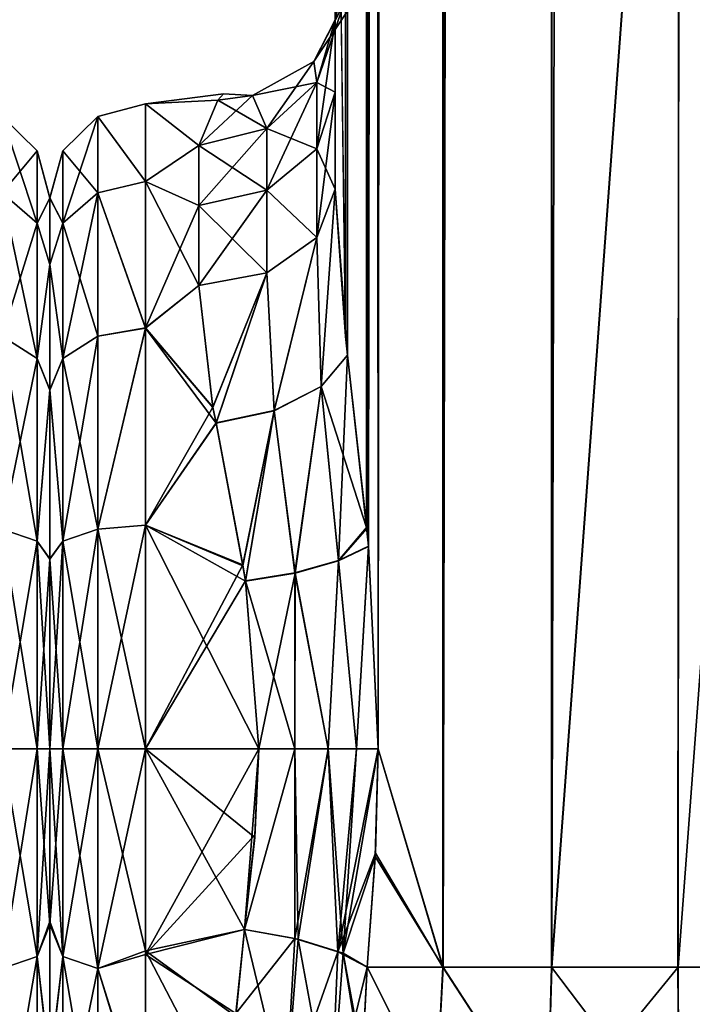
# Model space of a CAD drawing. Extents: x -23 to 470, y -2000 to 0.
# Tile 20 of 172: x 45 to 70, y -1981 to -1945. Entities that reach past the tile are written whole.
import ezdxf

# ---------------------------------------------------------------- set-up
doc = ezdxf.new("R2010")
doc.units = 0
doc.header["$LTSCALE"] = 64.024212
for name, color, linetype in [('17', 7, 'CONTINUOUS'), ('18', 7, 'CONTINUOUS'), ('24', 7, 'CONTINUOUS'), ('28', 7, 'CONTINUOUS'), ('29', 7, 'CONTINUOUS'), ('30', 7, 'CONTINUOUS'), ('31', 7, 'CONTINUOUS'), ('32', 7, 'CONTINUOUS'), ('34', 7, 'CONTINUOUS'), ('37', 7, 'CONTINUOUS'), ('38', 7, 'CONTINUOUS'), ('67', 7, 'CONTINUOUS'), ('69', 7, 'CONTINUOUS'), ('70', 7, 'CONTINUOUS'), ('709', 7, 'CONTINUOUS'), ('71', 7, 'CONTINUOUS'), ('719', 7, 'CONTINUOUS'), ('72', 7, 'CONTINUOUS'), ('720', 7, 'CONTINUOUS'), ('73', 7, 'CONTINUOUS'), ('74', 7, 'CONTINUOUS'), ('75', 7, 'CONTINUOUS'), ('76', 7, 'CONTINUOUS')]:
    doc.layers.add(name, color=color, linetype=linetype)

msp = doc.modelspace()

# ---------------------------------------------------------------- linework, layer by layer
at = {"layer": '17', "linetype": 'CONTINUOUS'}
for points in [[(56.55, -83.45, 53.5), (56.45, -1928.15, 53.5), (56.824, -1956.883, 56.535), (56.55, -83.45, 53.5)], [(56.824, -1956.883, 56.535), (56.901, -1957.57, 56.828), (56.55, -83.45, 53.5), (56.824, -1956.883, 56.535)], [(56.55, -83.45, 53.5), (56.901, -1957.57, 56.828), (57.487, -83.45, 58.248), (56.55, -83.45, 53.5)], [(56.901, -1957.57, 56.828), (57.603, -1963.882, 58.743), (57.487, -83.45, 58.248), (56.901, -1957.57, 56.828)], [(57.668, -1964.571, 58.882), (58.024, -1972, 59.571), (57.487, -83.45, 58.248), (57.668, -1964.571, 58.882)], [(57.487, -83.45, 58.248), (58.024, -1972, 59.571), (60.162, -83.45, 62.29), (57.487, -83.45, 58.248)], [(57.603, -1963.882, 58.743), (57.668, -1964.571, 58.882), (57.487, -83.45, 58.248), (57.603, -1963.882, 58.743)], [(58.024, -1972, 59.571), (60.393, -1980, 62.612), (60.162, -83.45, 62.29), (58.024, -1972, 59.571)], [(60.162, -83.45, 62.29), (60.393, -1980, 62.612), (64.175, -83.45, 65.01), (60.162, -83.45, 62.29)], [(60.393, -1980, 62.612), (64.377, -1980, 65.133), (64.175, -83.45, 65.01), (60.393, -1980, 62.612)], [(64.377, -1980, 65.133), (69.05, -1916.55, 66), (64.175, -83.45, 65.01), (64.377, -1980, 65.133)], [(69.006, -1980, 66), (69.05, -1916.55, 66), (64.377, -1980, 65.133), (69.006, -1980, 66)], [(73.62, -1980, 65.095), (69.05, -1916.55, 66), (69.006, -1980, 66), (73.62, -1980, 65.095)], [(73.742, -1916.55, 65.045), (69.05, -1916.55, 66), (73.62, -1980, 65.095), (73.742, -1916.55, 65.045)], [(56.45, -1951.49, 53.502), (56.824, -1956.883, 56.535), (56.45, -1928.15, 53.5), (56.45, -1951.49, 53.502)], [(57.925, -1975.817, 59.39), (60.393, -1980, 62.612), (58.024, -1972, 59.571), (57.925, -1975.817, 59.39)], [(57.622, -1980, 58.785), (60.393, -1980, 62.612), (57.925, -1975.817, 59.39), (57.622, -1980, 58.785)]]:
    msp.add_3dface(points, dxfattribs=at)
at = {"layer": '18', "linetype": 'CONTINUOUS'}
for points in [[(56.45, -1951.488, 12.5), (56.45, -1928.15, 12.5), (57.487, -83.45, 7.752), (56.45, -1951.488, 12.5)], [(56.825, -1956.89, 9.462), (56.45, -1951.488, 12.5), (57.487, -83.45, 7.752), (56.825, -1956.89, 9.462)], [(56.901, -1957.571, 9.171), (56.825, -1956.89, 9.462), (57.487, -83.45, 7.752), (56.901, -1957.571, 9.171)], [(57.607, -1963.93, 7.249), (56.901, -1957.571, 9.171), (57.487, -83.45, 7.752), (57.607, -1963.93, 7.249)], [(60.161, -83.45, 3.712), (57.607, -1963.93, 7.249), (57.487, -83.45, 7.752), (60.161, -83.45, 3.712)], [(57.669, -1964.589, 7.116), (57.607, -1963.93, 7.249), (60.161, -83.45, 3.712), (57.669, -1964.589, 7.116)], [(58.024, -1972, 6.429), (57.669, -1964.589, 7.116), (60.161, -83.45, 3.712), (58.024, -1972, 6.429)], [(60.406, -1980, 3.376), (58.024, -1972, 6.429), (60.161, -83.45, 3.712), (60.406, -1980, 3.376)], [(64.176, -83.45, 0.989), (60.406, -1980, 3.376), (60.161, -83.45, 3.712), (64.176, -83.45, 0.989)], [(64.387, -1980, 0.862), (60.406, -1980, 3.376), (64.176, -83.45, 0.989), (64.387, -1980, 0.862)], [(69.05, -83.45), (64.387, -1980, 0.862), (64.176, -83.45, 0.989), (69.05, -83.45)], [(69.05, -1916.55), (64.387, -1980, 0.862), (69.05, -83.45), (69.05, -1916.55)], [(69.012, -1980, 0), (64.387, -1980, 0.862), (69.05, -1916.55), (69.012, -1980, 0)], [(73.621, -1980, 0.905), (69.012, -1980, 0), (73.742, -1916.55, 0.955), (73.621, -1980, 0.905)], [(73.742, -1916.55, 0.955), (69.012, -1980, 0), (69.05, -1916.55), (73.742, -1916.55, 0.955)], [(57.919, -1975.946, 6.621), (58.024, -1972, 6.429), (60.406, -1980, 3.376), (57.919, -1975.946, 6.621)], [(57.622, -1980, 7.216), (57.919, -1975.946, 6.621), (60.406, -1980, 3.376), (57.622, -1980, 7.216)]]:
    msp.add_3dface(points, dxfattribs=at)
at = {"layer": '24', "linetype": 'CONTINUOUS'}
for points in [[(56.45, -1934.803, 52.389), (56.45, -1951.49, 53.502), (56.45, -1928.15, 53.5), (56.45, -1934.803, 52.389)], [(56.45, -1928.15, 12.5), (56.45, -1951.488, 12.5), (56.45, -1934.793, 13.607), (56.45, -1928.15, 12.5)], [(56.45, -1951.488, 12.5), (56.45, -1947.936, 16.816), (56.45, -1934.793, 13.607), (56.45, -1951.488, 12.5)], [(56.45, -1934.793, 13.607), (56.45, -1947.936, 16.816), (56.45, -1940.716, 16.805), (56.45, -1934.793, 13.607)], [(56.45, -1940.722, 49.19), (56.45, -1951.49, 53.502), (56.45, -1934.803, 52.389), (56.45, -1940.722, 49.19)], [(56.45, -1947.936, 16.816), (56.45, -1945.277, 21.735), (56.45, -1940.716, 16.805), (56.45, -1947.936, 16.816)], [(56.45, -1947.936, 49.184), (56.45, -1951.49, 53.502), (56.45, -1940.722, 49.19), (56.45, -1947.936, 49.184)], [(56.45, -1945.277, 44.265), (56.45, -1947.936, 49.184), (56.45, -1940.722, 49.19), (56.45, -1945.277, 44.265)]]:
    msp.add_3dface(points, dxfattribs=at)
at = {"layer": '28', "linetype": 'CONTINUOUS'}
for points in [[(46, -1951.811, 29.449), (46, -1954.252, 22.746), (46, -1951.812, 36.56), (46, -1951.811, 29.449)], [(46, -1951.812, 36.56), (46, -1954.252, 22.746), (46, -1954.251, 43.252), (46, -1951.812, 36.56)], [(46, -1954.251, 43.252), (46, -1954.252, 22.746), (46, -1958.847, 48.719), (46, -1954.251, 43.252)], [(46, -1954.252, 22.746), (46, -1958.855, 17.274), (46, -1958.847, 48.719), (46, -1954.252, 22.746)], [(46, -1958.847, 48.719), (46, -1958.855, 17.274), (46, -1965.035, 52.278), (46, -1958.847, 48.719)], [(46, -1958.855, 17.274), (46, -1965.046, 13.718), (46, -1965.035, 52.278), (46, -1958.855, 17.274)], [(46, -1965.046, 13.718), (46, -1972, 12.5), (46, -1965.035, 52.278), (46, -1965.046, 13.718)], [(46, -1965.035, 52.278), (46, -1972, 12.5), (46, -1972, 53.5), (46, -1965.035, 52.278)], [(46, -1972, 53.5), (46, -1972, 12.5), (46, -1978.321, 13.492), (46, -1972, 53.5)], [(46, -1978.435, 52.471), (46, -1972, 53.5), (46, -1978.321, 13.492), (46, -1978.435, 52.471)], [(46, -1983.625, 16.109), (46, -1978.435, 52.471), (46, -1978.321, 13.492), (46, -1983.625, 16.109)], [(46, -1983.755, 49.801), (46, -1978.435, 52.471), (46, -1983.625, 16.109), (46, -1983.755, 49.801)]]:
    msp.add_3dface(points, dxfattribs=at)
at = {"layer": '29', "linetype": 'CONTINUOUS'}
for points in [[(53.507, -1975.252, 9.221), (53.13, -1978.62, 9.931), (49.5, -1972, 9), (53.507, -1975.252, 9.221)], [(49.5, -1972, 9), (53.13, -1978.62, 9.931), (49.5, -1979.405, 10.171), (49.5, -1972, 9)], [(53.653, -1972, 9), (53.507, -1975.252, 9.221), (49.5, -1972, 9), (53.653, -1972, 9)], [(49.5, -1972, 57), (49.5, -1979.537, 55.786), (53.653, -1972, 57), (49.5, -1972, 57)], [(53.653, -1972, 57), (49.5, -1979.537, 55.786), (53.512, -1975.153, 56.792), (53.653, -1972, 57)], [(49.5, -1979.537, 55.786), (53.13, -1978.62, 56.069), (53.512, -1975.153, 56.792), (49.5, -1979.537, 55.786)], [(52.814, -1981.695, 54.955), (53.13, -1978.62, 56.069), (49.5, -1979.537, 55.786), (52.814, -1981.695, 54.955)], [(53.13, -1978.62, 9.931), (52.805, -1981.805, 11.094), (49.5, -1979.405, 10.171), (53.13, -1978.62, 9.931)], [(52.805, -1981.805, 11.094), (52.713, -1985.565, 13.201), (49.5, -1979.405, 10.171), (52.805, -1981.805, 11.094)], [(49.5, -1979.405, 10.171), (52.713, -1985.565, 13.201), (49.5, -1985.607, 13.23), (49.5, -1979.405, 10.171)], [(49.5, -1985.759, 52.665), (52.814, -1981.695, 54.955), (49.5, -1979.537, 55.786), (49.5, -1985.759, 52.665)]]:
    msp.add_3dface(points, dxfattribs=at)
at = {"layer": '30', "linetype": 'CONTINUOUS'}
for points in [[(52.146, -1948.226, 29.711), (49.5, -1948.363, 37.161), (52.355, -1948, 32.985), (52.146, -1948.226, 29.711)], [(52.355, -1948, 32.985), (49.5, -1948.363, 37.161), (52.147, -1948.225, 36.277), (52.355, -1948, 32.985)], [(52.147, -1948.225, 36.277), (49.5, -1948.363, 37.161), (51.45, -1949.885, 42.323), (52.147, -1948.225, 36.277)], [(49.5, -1948.364, 28.839), (49.5, -1948.363, 37.161), (52.146, -1948.226, 29.711), (49.5, -1948.364, 28.839)], [(51.45, -1949.885, 23.677), (49.5, -1948.364, 28.839), (52.146, -1948.226, 29.711), (51.45, -1949.885, 23.677)], [(49.5, -1948.363, 37.161), (49.5, -1951.209, 44.989), (51.45, -1949.885, 42.323), (49.5, -1948.363, 37.161)], [(49.5, -1951.21, 21.009), (49.5, -1948.364, 28.839), (51.45, -1949.885, 23.677), (49.5, -1951.21, 21.009)], [(51.45, -1949.885, 42.323), (49.5, -1951.209, 44.989), (51.45, -1952.085, 46.393), (51.45, -1949.885, 42.323)], [(51.45, -1952.085, 19.607), (49.5, -1951.21, 21.009), (51.45, -1949.885, 23.677), (51.45, -1952.085, 19.607)], [(49.5, -1951.209, 44.989), (49.5, -1956.573, 51.385), (51.45, -1952.085, 46.393), (49.5, -1951.209, 44.989)], [(49.5, -1956.577, 14.612), (49.5, -1951.21, 21.009), (51.45, -1955.024, 16.034), (49.5, -1956.577, 14.612)], [(51.45, -1955.024, 16.034), (49.5, -1951.21, 21.009), (51.45, -1952.085, 19.607), (51.45, -1955.024, 16.034)], [(51.45, -1952.085, 46.393), (49.5, -1956.573, 51.385), (51.45, -1955.024, 49.966), (51.45, -1952.085, 46.393)], [(51.45, -1955.024, 49.966), (49.5, -1956.573, 51.385), (51.97, -1959.482, 53.477), (51.45, -1955.024, 49.966)], [(51.972, -1959.488, 12.519), (49.5, -1956.577, 14.612), (51.45, -1955.024, 16.034), (51.972, -1959.488, 12.519)], [(49.5, -1956.573, 51.385), (49.5, -1963.801, 55.556), (51.97, -1959.482, 53.477), (49.5, -1956.573, 51.385)], [(49.5, -1963.802, 10.444), (49.5, -1956.577, 14.612), (52.084, -1960.058, 12.182), (49.5, -1963.802, 10.444)], [(52.084, -1960.058, 12.182), (49.5, -1956.577, 14.612), (51.972, -1959.488, 12.519), (52.084, -1960.058, 12.182)], [(51.97, -1959.482, 53.477), (49.5, -1963.801, 55.556), (52.083, -1960.057, 53.817), (51.97, -1959.482, 53.477)], [(52.083, -1960.057, 53.817), (49.5, -1963.801, 55.556), (53.064, -1965.26, 56.034), (52.083, -1960.057, 53.817)], [(53.069, -1965.293, 9.956), (49.5, -1963.802, 10.444), (52.084, -1960.058, 12.182), (53.069, -1965.293, 9.956)], [(49.5, -1963.801, 55.556), (49.5, -1972, 57), (53.064, -1965.26, 56.034), (49.5, -1963.801, 55.556)], [(53.653, -1972, 9), (49.5, -1972, 9), (49.5, -1963.802, 10.444), (53.653, -1972, 9)], [(53.653, -1972, 9), (49.5, -1963.802, 10.444), (53.16, -1965.858, 9.799), (53.653, -1972, 9)], [(53.16, -1965.858, 9.799), (49.5, -1963.802, 10.444), (53.069, -1965.293, 9.956), (53.16, -1965.858, 9.799)], [(53.064, -1965.26, 56.034), (49.5, -1972, 57), (53.158, -1965.844, 56.197), (53.064, -1965.26, 56.034)], [(49.5, -1972, 57), (53.653, -1972, 57), (53.158, -1965.844, 56.197), (49.5, -1972, 57)]]:
    msp.add_3dface(points, dxfattribs=at)
at = {"layer": '31', "linetype": 'CONTINUOUS'}
for points in [[(56.45, -1940.716, 16.805), (56.45, -1945.277, 21.735), (57.39, -1940.887, 23.746), (56.45, -1940.716, 16.805)], [(56.45, -1945.277, 21.735), (56.775, -1944.674, 26.746), (57.39, -1940.887, 23.746), (56.45, -1945.277, 21.735)]]:
    msp.add_3dface(points, dxfattribs=at)
at = {"layer": '32', "linetype": 'CONTINUOUS'}
for points in [[(57.622, -1980, 7.216), (60.134, -1985.025, 4.535), (57.429, -1983.69, 8.47), (57.622, -1980, 7.216)], [(57.622, -1980, 7.216), (57.429, -1983.69, 8.47), (57.447, -1983.335, 8.318), (57.622, -1980, 7.216)], [(57.622, -1980, 7.216), (60.406, -1980, 3.376), (60.134, -1985.025, 4.535), (57.622, -1980, 7.216)], [(60.406, -1980, 3.376), (64.214, -1985.88, 1.905), (60.134, -1985.025, 4.535), (60.406, -1980, 3.376)], [(60.406, -1980, 3.376), (64.387, -1980, 0.862), (64.214, -1985.88, 1.905), (60.406, -1980, 3.376)], [(64.387, -1980, 0.862), (69.012, -1980, 0), (64.214, -1985.88, 1.905), (64.387, -1980, 0.862)], [(69.012, -1980, 0), (69.046, -1986.18, 0.979), (64.214, -1985.88, 1.905), (69.012, -1980, 0)], [(69.012, -1980, 0), (73.621, -1980, 0.905), (69.046, -1986.18, 0.979), (69.012, -1980, 0)], [(73.621, -1980, 0.905), (73.879, -1985.881, 1.902), (69.046, -1986.18, 0.979), (73.621, -1980, 0.905)]]:
    msp.add_3dface(points, dxfattribs=at)
at = {"layer": '34', "linetype": 'CONTINUOUS'}
for points in [[(60.139, -1985.026, 61.47), (57.622, -1980, 58.785), (57.453, -1983.219, 57.73), (60.139, -1985.026, 61.47)], [(60.393, -1980, 62.612), (57.622, -1980, 58.785), (60.139, -1985.026, 61.47), (60.393, -1980, 62.612)], [(64.221, -1985.88, 64.098), (60.393, -1980, 62.612), (60.139, -1985.026, 61.47), (64.221, -1985.88, 64.098)], [(64.377, -1980, 65.133), (60.393, -1980, 62.612), (64.221, -1985.88, 64.098), (64.377, -1980, 65.133)], [(69.054, -1986.18, 65.021), (64.377, -1980, 65.133), (64.221, -1985.88, 64.098), (69.054, -1986.18, 65.021)], [(69.006, -1980, 66), (64.377, -1980, 65.133), (69.054, -1986.18, 65.021), (69.006, -1980, 66)], [(73.62, -1980, 65.095), (69.006, -1980, 66), (69.054, -1986.18, 65.021), (73.62, -1980, 65.095)], [(73.886, -1985.879, 64.096), (73.62, -1980, 65.095), (69.054, -1986.18, 65.021), (73.886, -1985.879, 64.096)]]:
    msp.add_3dface(points, dxfattribs=at)
at = {"layer": '37', "linetype": 'CONTINUOUS'}
for points in [[(49.5, -1951.209, 44.989), (49.5, -1948.363, 37.161), (47.751, -1948.826, 37.086), (49.5, -1951.209, 44.989)], [(49.5, -1948.363, 37.161), (49.5, -1948.364, 28.839), (47.751, -1948.826, 37.086), (49.5, -1948.363, 37.161)], [(49.5, -1948.364, 28.839), (49.5, -1951.21, 21.009), (47.751, -1948.826, 28.914), (49.5, -1948.364, 28.839)], [(49.5, -1948.364, 28.839), (47.751, -1948.826, 28.914), (47.751, -1948.826, 37.086), (49.5, -1948.364, 28.839)], [(46.469, -1950.088, 29.136), (46.469, -1950.088, 36.864), (47.751, -1948.826, 28.914), (46.469, -1950.088, 29.136)], [(47.751, -1951.621, 21.234), (46.469, -1950.088, 29.136), (47.751, -1948.826, 28.914), (47.751, -1951.621, 21.234)], [(46.469, -1950.088, 36.864), (46.469, -1952.731, 44.125), (47.751, -1948.826, 37.086), (46.469, -1950.088, 36.864)], [(47.751, -1948.826, 28.914), (46.469, -1950.088, 36.864), (47.751, -1948.826, 37.086), (47.751, -1948.826, 28.914)], [(47.751, -1948.826, 37.086), (46.469, -1952.731, 44.125), (47.751, -1951.621, 44.766), (47.751, -1948.826, 37.086)], [(49.5, -1951.209, 44.989), (47.751, -1948.826, 37.086), (47.751, -1951.621, 44.766), (49.5, -1951.209, 44.989)], [(49.5, -1951.21, 21.009), (47.751, -1951.621, 21.234), (47.751, -1948.826, 28.914), (49.5, -1951.21, 21.009)], [(46, -1951.811, 29.449), (46, -1951.812, 36.56), (46.469, -1950.088, 36.864), (46, -1951.811, 29.449)], [(46.469, -1952.731, 21.875), (46, -1951.811, 29.449), (46.469, -1950.088, 29.136), (46.469, -1952.731, 21.875)], [(46.469, -1950.088, 29.136), (46, -1951.811, 29.449), (46.469, -1950.088, 36.864), (46.469, -1950.088, 29.136)], [(46.469, -1950.088, 36.864), (46, -1951.812, 36.56), (46.469, -1952.731, 44.125), (46.469, -1950.088, 36.864)], [(46.469, -1952.731, 21.875), (46.469, -1950.088, 29.136), (47.751, -1951.621, 21.234), (46.469, -1952.731, 21.875)], [(49.5, -1956.573, 51.385), (49.5, -1951.209, 44.989), (47.751, -1951.621, 44.766), (49.5, -1956.573, 51.385)], [(49.5, -1951.21, 21.009), (49.5, -1956.577, 14.612), (47.751, -1951.621, 21.234), (49.5, -1951.21, 21.009)], [(47.751, -1956.874, 14.974), (46.469, -1952.731, 21.875), (47.751, -1951.621, 21.234), (47.751, -1956.874, 14.974)], [(46.469, -1952.731, 44.125), (46.469, -1957.698, 50.044), (47.751, -1951.621, 44.766), (46.469, -1952.731, 44.125)], [(47.751, -1951.621, 44.766), (46.469, -1957.698, 50.044), (47.751, -1956.874, 51.026), (47.751, -1951.621, 44.766)], [(49.5, -1956.573, 51.385), (47.751, -1951.621, 44.766), (47.751, -1956.874, 51.026), (49.5, -1956.573, 51.385)], [(49.5, -1956.577, 14.612), (47.751, -1956.874, 14.974), (47.751, -1951.621, 21.234), (49.5, -1956.577, 14.612)], [(46, -1954.252, 22.746), (46, -1951.811, 29.449), (46.469, -1952.731, 21.875), (46, -1954.252, 22.746)], [(46, -1951.812, 36.56), (46, -1954.251, 43.252), (46.469, -1952.731, 44.125), (46, -1951.812, 36.56)], [(46.469, -1957.698, 15.956), (46, -1954.252, 22.746), (46.469, -1952.731, 21.875), (46.469, -1957.698, 15.956)], [(46.469, -1952.731, 44.125), (46, -1954.251, 43.252), (46.469, -1957.698, 50.044), (46.469, -1952.731, 44.125)], [(46.469, -1957.698, 15.956), (46.469, -1952.731, 21.875), (47.751, -1956.874, 14.974), (46.469, -1957.698, 15.956)], [(46, -1954.251, 43.252), (46, -1958.847, 48.719), (46.469, -1957.698, 50.044), (46, -1954.251, 43.252)], [(46, -1958.855, 17.274), (46, -1954.252, 22.746), (46.469, -1957.698, 15.956), (46, -1958.855, 17.274)], [(49.5, -1963.801, 55.556), (49.5, -1956.573, 51.385), (47.751, -1963.952, 55.113), (49.5, -1963.801, 55.556)], [(49.5, -1956.573, 51.385), (47.751, -1956.874, 51.026), (47.751, -1963.952, 55.113), (49.5, -1956.573, 51.385)], [(49.5, -1956.577, 14.612), (49.5, -1963.802, 10.444), (47.751, -1963.952, 10.887), (49.5, -1956.577, 14.612)], [(49.5, -1956.577, 14.612), (47.751, -1963.952, 10.887), (47.751, -1956.874, 14.974), (49.5, -1956.577, 14.612)], [(47.751, -1963.952, 10.887), (46.469, -1957.698, 15.956), (47.751, -1956.874, 14.974), (47.751, -1963.952, 10.887)], [(46.469, -1957.698, 50.044), (46.469, -1964.39, 53.908), (47.751, -1956.874, 51.026), (46.469, -1957.698, 50.044)], [(47.751, -1956.874, 51.026), (46.469, -1964.39, 53.908), (47.751, -1963.952, 55.113), (47.751, -1956.874, 51.026)], [(46.469, -1964.39, 12.092), (46, -1958.855, 17.274), (46.469, -1957.698, 15.956), (46.469, -1964.39, 12.092)], [(46.469, -1957.698, 50.044), (46, -1958.847, 48.719), (46.469, -1964.39, 53.908), (46.469, -1957.698, 50.044)], [(46.469, -1964.39, 12.092), (46.469, -1957.698, 15.956), (47.751, -1963.952, 10.887), (46.469, -1964.39, 12.092)], [(46, -1958.847, 48.719), (46, -1965.035, 52.278), (46.469, -1964.39, 53.908), (46, -1958.847, 48.719)], [(46, -1965.046, 13.718), (46, -1958.855, 17.274), (46.469, -1964.39, 12.092), (46, -1965.046, 13.718)], [(46.469, -1972, 55.25), (47.751, -1972, 56.532), (47.751, -1963.952, 55.113), (46.469, -1972, 55.25)], [(46.469, -1964.39, 53.908), (46.469, -1972, 55.25), (47.751, -1963.952, 55.113), (46.469, -1964.39, 53.908)], [(47.751, -1972, 9.468), (46.469, -1964.39, 12.092), (47.751, -1963.952, 10.887), (47.751, -1972, 9.468)], [(49.5, -1972, 57), (49.5, -1963.801, 55.556), (47.751, -1972, 56.532), (49.5, -1972, 57)], [(47.751, -1972, 56.532), (49.5, -1963.801, 55.556), (47.751, -1963.952, 55.113), (47.751, -1972, 56.532)], [(49.5, -1963.802, 10.444), (49.5, -1972, 9), (47.751, -1963.952, 10.887), (49.5, -1963.802, 10.444)], [(49.5, -1972, 9), (47.751, -1972, 9.468), (47.751, -1963.952, 10.887), (49.5, -1972, 9)], [(46.469, -1972, 10.75), (46, -1965.046, 13.718), (46.469, -1964.39, 12.092), (46.469, -1972, 10.75)], [(46, -1965.035, 52.278), (46, -1972, 53.5), (46.469, -1964.39, 53.908), (46, -1965.035, 52.278)], [(46, -1972, 53.5), (46.469, -1972, 55.25), (46.469, -1964.39, 53.908), (46, -1972, 53.5)], [(47.751, -1972, 9.468), (46.469, -1972, 10.75), (46.469, -1964.39, 12.092), (47.751, -1972, 9.468)], [(46, -1972, 12.5), (46, -1965.046, 13.718), (46.469, -1972, 10.75), (46, -1972, 12.5)]]:
    msp.add_3dface(points, dxfattribs=at)
at = {"layer": '38', "linetype": 'CONTINUOUS'}
for points in [[(46, -1978.321, 13.492), (46, -1972, 12.5), (46.469, -1979.61, 12.092), (46, -1978.321, 13.492)], [(46.469, -1979.61, 12.092), (46, -1972, 12.5), (46.469, -1972, 10.75), (46.469, -1979.61, 12.092)], [(46, -1972, 53.5), (46, -1978.435, 52.471), (46.469, -1972, 55.25), (46, -1972, 53.5)], [(46.469, -1972, 55.25), (46, -1978.435, 52.471), (46.469, -1979.61, 53.908), (46.469, -1972, 55.25)], [(46.469, -1972, 55.25), (46.469, -1979.61, 53.908), (47.751, -1972, 56.532), (46.469, -1972, 55.25)], [(47.751, -1972, 56.532), (46.469, -1979.61, 53.908), (47.751, -1980.048, 55.113), (47.751, -1972, 56.532)], [(46.469, -1979.61, 12.092), (46.469, -1972, 10.75), (47.751, -1980.048, 10.887), (46.469, -1979.61, 12.092)], [(47.751, -1980.048, 10.887), (46.469, -1972, 10.75), (47.751, -1972, 9.468), (47.751, -1980.048, 10.887)], [(49.5, -1972, 9), (49.5, -1979.405, 10.171), (47.751, -1972, 9.468), (49.5, -1972, 9)], [(49.5, -1979.405, 10.171), (47.751, -1980.048, 10.887), (47.751, -1972, 9.468), (49.5, -1979.405, 10.171)], [(49.5, -1979.537, 55.786), (49.5, -1972, 57), (47.751, -1980.048, 55.113), (49.5, -1979.537, 55.786)], [(49.5, -1972, 57), (47.751, -1972, 56.532), (47.751, -1980.048, 55.113), (49.5, -1972, 57)], [(46, -1983.625, 16.109), (46, -1978.321, 13.492), (46.469, -1979.61, 12.092), (46, -1983.625, 16.109)], [(46, -1978.435, 52.471), (46, -1983.755, 49.801), (46.469, -1979.61, 53.908), (46, -1978.435, 52.471)], [(49.5, -1979.405, 10.171), (49.5, -1985.607, 13.23), (47.751, -1980.048, 10.887), (49.5, -1979.405, 10.171)], [(49.5, -1985.759, 52.665), (49.5, -1979.537, 55.786), (47.751, -1980.048, 55.113), (49.5, -1985.759, 52.665)], [(46.469, -1979.61, 53.908), (46, -1983.755, 49.801), (46.469, -1986.302, 50.044), (46.469, -1979.61, 53.908)], [(46.469, -1986.302, 15.956), (46, -1983.625, 16.109), (46.469, -1979.61, 12.092), (46.469, -1986.302, 15.956)], [(46.469, -1979.61, 53.908), (46.469, -1986.302, 50.044), (47.751, -1980.048, 55.113), (46.469, -1979.61, 53.908)], [(46.469, -1986.302, 15.956), (46.469, -1979.61, 12.092), (47.751, -1987.126, 14.974), (46.469, -1986.302, 15.956)], [(47.751, -1987.126, 14.974), (46.469, -1979.61, 12.092), (47.751, -1980.048, 10.887), (47.751, -1987.126, 14.974)], [(47.751, -1980.048, 55.113), (46.469, -1986.302, 50.044), (47.751, -1987.126, 51.026), (47.751, -1980.048, 55.113)], [(49.5, -1985.607, 13.23), (47.751, -1987.126, 14.974), (47.751, -1980.048, 10.887), (49.5, -1985.607, 13.23)], [(49.5, -1985.759, 52.665), (47.751, -1980.048, 55.113), (47.751, -1987.126, 51.026), (49.5, -1985.759, 52.665)]]:
    msp.add_3dface(points, dxfattribs=at)
at = {"layer": '67', "linetype": 'CONTINUOUS'}
for points in [[(53.13, -1978.62, 56.069), (52.814, -1981.695, 54.955), (54.977, -1978.953, 56.369), (53.13, -1978.62, 56.069)], [(54.977, -1978.953, 56.369), (52.814, -1981.695, 54.955), (54.624, -1984.873, 53.711), (54.977, -1978.953, 56.369)], [(56.55, -1979.436, 57.319), (54.977, -1978.953, 56.369), (54.624, -1984.873, 53.711), (56.55, -1979.436, 57.319)], [(56.29, -1985.47, 54.677), (56.55, -1979.436, 57.319), (54.624, -1984.873, 53.711), (56.29, -1985.47, 54.677)], [(57.622, -1980, 58.785), (56.55, -1979.436, 57.319), (56.29, -1985.47, 54.677), (57.622, -1980, 58.785)], [(57.453, -1983.219, 57.73), (57.622, -1980, 58.785), (56.29, -1985.47, 54.677), (57.453, -1983.219, 57.73)]]:
    msp.add_3dface(points, dxfattribs=at)
at = {"layer": '69', "linetype": 'CONTINUOUS'}
for points in [[(52.805, -1981.805, 11.094), (53.13, -1978.62, 9.931), (54.624, -1984.873, 12.289), (52.805, -1981.805, 11.094)], [(53.13, -1978.62, 9.931), (55.088, -1978.968, 9.63), (54.624, -1984.873, 12.289), (53.13, -1978.62, 9.931)], [(55.088, -1978.968, 9.63), (56.289, -1985.469, 11.323), (54.624, -1984.873, 12.289), (55.088, -1978.968, 9.63)], [(55.088, -1978.968, 9.63), (56.741, -1979.484, 8.597), (56.289, -1985.469, 11.323), (55.088, -1978.968, 9.63)], [(56.741, -1979.484, 8.597), (57.429, -1983.69, 8.47), (56.289, -1985.469, 11.323), (56.741, -1979.484, 8.597)], [(57.622, -1980, 7.216), (57.447, -1983.335, 8.318), (56.741, -1979.484, 8.597), (57.622, -1980, 7.216)], [(57.447, -1983.335, 8.318), (57.429, -1983.69, 8.47), (56.741, -1979.484, 8.597), (57.447, -1983.335, 8.318)]]:
    msp.add_3dface(points, dxfattribs=at)
at = {"layer": '70', "linetype": 'CONTINUOUS'}
for points in [[(53.13, -1978.62, 9.931), (53.507, -1975.252, 9.221), (53.653, -1972, 9), (53.13, -1978.62, 9.931)], [(53.13, -1978.62, 9.931), (53.653, -1972, 9), (54.966, -1972, 8.824), (53.13, -1978.62, 9.931)], [(53.13, -1978.62, 9.931), (54.966, -1972, 8.824), (55.088, -1978.968, 9.63), (53.13, -1978.62, 9.931)], [(54.966, -1972, 8.824), (56.187, -1972, 8.309), (55.088, -1978.968, 9.63), (54.966, -1972, 8.824)], [(55.088, -1978.968, 9.63), (56.187, -1972, 8.309), (56.741, -1979.484, 8.597), (55.088, -1978.968, 9.63)], [(56.187, -1972, 8.309), (57.23, -1972, 7.491), (56.741, -1979.484, 8.597), (56.187, -1972, 8.309)], [(58.024, -1972, 6.429), (57.919, -1975.946, 6.621), (56.741, -1979.484, 8.597), (58.024, -1972, 6.429)], [(57.23, -1972, 7.491), (58.024, -1972, 6.429), (56.741, -1979.484, 8.597), (57.23, -1972, 7.491)], [(57.919, -1975.946, 6.621), (57.622, -1980, 7.216), (56.741, -1979.484, 8.597), (57.919, -1975.946, 6.621)]]:
    msp.add_3dface(points, dxfattribs=at)
at = {"layer": '709', "linetype": 'CONTINUOUS'}
for points in [[(46, -1951.811, 36.551), (46, -1954.252, 43.254), (46, -1951.812, 29.44), (46, -1951.811, 36.551)], [(46, -1951.812, 29.44), (46, -1954.252, 43.254), (46, -1954.251, 22.748), (46, -1951.812, 29.44)], [(46, -1954.251, 22.748), (46, -1954.252, 43.254), (46, -1958.847, 17.281), (46, -1954.251, 22.748)], [(46, -1954.252, 43.254), (46, -1958.855, 48.726), (46, -1958.847, 17.281), (46, -1954.252, 43.254)], [(46, -1958.847, 17.281), (46, -1958.855, 48.726), (46, -1965.035, 13.722), (46, -1958.847, 17.281)], [(46, -1958.855, 48.726), (46, -1965.046, 52.282), (46, -1965.035, 13.722), (46, -1958.855, 48.726)], [(46, -1965.046, 52.282), (46, -1972, 53.5), (46, -1965.035, 13.722), (46, -1965.046, 52.282)], [(46, -1965.035, 13.722), (46, -1972, 53.5), (46, -1972, 12.5), (46, -1965.035, 13.722)], [(46, -1972, 12.5), (46, -1972, 53.5), (46, -1978.321, 52.508), (46, -1972, 12.5)], [(46, -1978.435, 13.529), (46, -1972, 12.5), (46, -1978.321, 52.508), (46, -1978.435, 13.529)], [(46, -1983.625, 49.891), (46, -1978.435, 13.529), (46, -1978.321, 52.508), (46, -1983.625, 49.891)], [(46, -1983.755, 16.199), (46, -1978.435, 13.529), (46, -1983.625, 49.891), (46, -1983.755, 16.199)]]:
    msp.add_3dface(points, dxfattribs=at)
at = {"layer": '71', "linetype": 'CONTINUOUS'}
for points in [[(55.78, -1953.256, 14.267), (56.45, -1951.488, 12.5), (55.937, -1958.722, 10.812), (55.78, -1953.256, 14.267)], [(56.45, -1951.488, 12.5), (56.901, -1957.571, 9.171), (55.937, -1958.722, 10.812), (56.45, -1951.488, 12.5)], [(56.45, -1951.488, 12.5), (56.825, -1956.89, 9.462), (56.901, -1957.571, 9.171), (56.45, -1951.488, 12.5)], [(53.95, -1954.551, 15.561), (55.78, -1953.256, 14.267), (54.213, -1959.607, 11.883), (53.95, -1954.551, 15.561)], [(54.213, -1959.607, 11.883), (55.78, -1953.256, 14.267), (55.937, -1958.722, 10.812), (54.213, -1959.607, 11.883)], [(51.972, -1959.488, 12.519), (51.45, -1955.024, 16.034), (53.95, -1954.551, 15.561), (51.972, -1959.488, 12.519)], [(52.084, -1960.058, 12.182), (51.972, -1959.488, 12.519), (53.95, -1954.551, 15.561), (52.084, -1960.058, 12.182)], [(52.084, -1960.058, 12.182), (53.95, -1954.551, 15.561), (54.213, -1959.607, 11.883), (52.084, -1960.058, 12.182)], [(55.937, -1958.722, 10.812), (56.901, -1957.571, 9.171), (56.57, -1965.108, 8.579), (55.937, -1958.722, 10.812)], [(56.901, -1957.571, 9.171), (57.607, -1963.93, 7.249), (56.57, -1965.108, 8.579), (56.901, -1957.571, 9.171)], [(54.213, -1959.607, 11.883), (55.937, -1958.722, 10.812), (54.978, -1965.557, 9.517), (54.213, -1959.607, 11.883)], [(54.978, -1965.557, 9.517), (55.937, -1958.722, 10.812), (56.57, -1965.108, 8.579), (54.978, -1965.557, 9.517)], [(53.069, -1965.293, 9.956), (52.084, -1960.058, 12.182), (54.213, -1959.607, 11.883), (53.069, -1965.293, 9.956)], [(53.16, -1965.858, 9.799), (53.069, -1965.293, 9.956), (54.213, -1959.607, 11.883), (53.16, -1965.858, 9.799)], [(53.16, -1965.858, 9.799), (54.213, -1959.607, 11.883), (54.978, -1965.557, 9.517), (53.16, -1965.858, 9.799)], [(57.607, -1963.93, 7.249), (57.669, -1964.589, 7.116), (56.57, -1965.108, 8.579), (57.607, -1963.93, 7.249)], [(56.57, -1965.108, 8.579), (57.669, -1964.589, 7.116), (57.23, -1972, 7.491), (56.57, -1965.108, 8.579)], [(57.669, -1964.589, 7.116), (58.024, -1972, 6.429), (57.23, -1972, 7.491), (57.669, -1964.589, 7.116)], [(54.978, -1965.557, 9.517), (56.57, -1965.108, 8.579), (56.187, -1972, 8.309), (54.978, -1965.557, 9.517)], [(56.187, -1972, 8.309), (56.57, -1965.108, 8.579), (57.23, -1972, 7.491), (56.187, -1972, 8.309)], [(53.653, -1972, 9), (53.16, -1965.858, 9.799), (54.978, -1965.557, 9.517), (53.653, -1972, 9)], [(53.653, -1972, 9), (54.978, -1965.557, 9.517), (54.966, -1972, 8.824), (53.653, -1972, 9)], [(54.966, -1972, 8.824), (54.978, -1965.557, 9.517), (56.187, -1972, 8.309), (54.966, -1972, 8.824)]]:
    msp.add_3dface(points, dxfattribs=at)
at = {"layer": '719', "linetype": 'CONTINUOUS'}
for points in [[(45.531, -1950.088, 36.864), (45.531, -1950.088, 29.136), (44.249, -1948.826, 37.086), (45.531, -1950.088, 36.864)], [(44.249, -1951.621, 44.766), (45.531, -1950.088, 36.864), (44.249, -1948.826, 37.086), (44.249, -1951.621, 44.766)], [(45.531, -1950.088, 29.136), (45.531, -1952.731, 21.875), (44.249, -1948.826, 28.914), (45.531, -1950.088, 29.136)], [(44.249, -1948.826, 37.086), (45.531, -1950.088, 29.136), (44.249, -1948.826, 28.914), (44.249, -1948.826, 37.086)], [(44.249, -1948.826, 28.914), (45.531, -1952.731, 21.875), (44.249, -1951.621, 21.234), (44.249, -1948.826, 28.914)], [(45.531, -1952.731, 44.125), (45.531, -1950.088, 36.864), (44.249, -1951.621, 44.766), (45.531, -1952.731, 44.125)], [(46, -1951.811, 36.551), (46, -1951.812, 29.44), (45.531, -1950.088, 29.136), (46, -1951.811, 36.551)], [(45.531, -1952.731, 44.125), (46, -1951.811, 36.551), (45.531, -1950.088, 36.864), (45.531, -1952.731, 44.125)], [(45.531, -1950.088, 36.864), (46, -1951.811, 36.551), (45.531, -1950.088, 29.136), (45.531, -1950.088, 36.864)], [(45.531, -1950.088, 29.136), (46, -1951.812, 29.44), (45.531, -1952.731, 21.875), (45.531, -1950.088, 29.136)], [(44.249, -1956.874, 51.026), (45.531, -1952.731, 44.125), (44.249, -1951.621, 44.766), (44.249, -1956.874, 51.026)], [(45.531, -1952.731, 21.875), (45.531, -1957.698, 15.956), (44.249, -1951.621, 21.234), (45.531, -1952.731, 21.875)], [(44.249, -1951.621, 21.234), (45.531, -1957.698, 15.956), (44.249, -1956.874, 14.974), (44.249, -1951.621, 21.234)], [(46, -1954.252, 43.254), (46, -1951.811, 36.551), (45.531, -1952.731, 44.125), (46, -1954.252, 43.254)], [(46, -1951.812, 29.44), (46, -1954.251, 22.748), (45.531, -1952.731, 21.875), (46, -1951.812, 29.44)], [(45.531, -1957.698, 50.044), (45.531, -1952.731, 44.125), (44.249, -1956.874, 51.026), (45.531, -1957.698, 50.044)], [(45.531, -1957.698, 50.044), (46, -1954.252, 43.254), (45.531, -1952.731, 44.125), (45.531, -1957.698, 50.044)], [(45.531, -1952.731, 21.875), (46, -1954.251, 22.748), (45.531, -1957.698, 15.956), (45.531, -1952.731, 21.875)], [(46, -1954.251, 22.748), (46, -1958.847, 17.281), (45.531, -1957.698, 15.956), (46, -1954.251, 22.748)], [(46, -1958.855, 48.726), (46, -1954.252, 43.254), (45.531, -1957.698, 50.044), (46, -1958.855, 48.726)], [(44.249, -1963.952, 55.113), (45.531, -1957.698, 50.044), (44.249, -1956.874, 51.026), (44.249, -1963.952, 55.113)], [(45.531, -1957.698, 15.956), (45.531, -1964.39, 12.092), (44.249, -1956.874, 14.974), (45.531, -1957.698, 15.956)], [(44.249, -1956.874, 14.974), (45.531, -1964.39, 12.092), (44.249, -1963.952, 10.887), (44.249, -1956.874, 14.974)], [(45.531, -1964.39, 53.908), (45.531, -1957.698, 50.044), (44.249, -1963.952, 55.113), (45.531, -1964.39, 53.908)], [(45.531, -1964.39, 53.908), (46, -1958.855, 48.726), (45.531, -1957.698, 50.044), (45.531, -1964.39, 53.908)], [(45.531, -1957.698, 15.956), (46, -1958.847, 17.281), (45.531, -1964.39, 12.092), (45.531, -1957.698, 15.956)], [(46, -1958.847, 17.281), (46, -1965.035, 13.722), (45.531, -1964.39, 12.092), (46, -1958.847, 17.281)], [(46, -1965.046, 52.282), (46, -1958.855, 48.726), (45.531, -1964.39, 53.908), (46, -1965.046, 52.282)], [(45.531, -1972, 10.75), (44.249, -1972, 9.468), (44.249, -1963.952, 10.887), (45.531, -1972, 10.75)], [(45.531, -1964.39, 12.092), (45.531, -1972, 10.75), (44.249, -1963.952, 10.887), (45.531, -1964.39, 12.092)], [(44.249, -1972, 56.532), (45.531, -1964.39, 53.908), (44.249, -1963.952, 55.113), (44.249, -1972, 56.532)], [(44.249, -1972, 56.532), (45.531, -1972, 55.25), (45.531, -1964.39, 53.908), (44.249, -1972, 56.532)], [(45.531, -1972, 55.25), (46, -1965.046, 52.282), (45.531, -1964.39, 53.908), (45.531, -1972, 55.25)], [(46, -1965.035, 13.722), (46, -1972, 12.5), (45.531, -1964.39, 12.092), (46, -1965.035, 13.722)], [(46, -1972, 12.5), (45.531, -1972, 10.75), (45.531, -1964.39, 12.092), (46, -1972, 12.5)], [(46, -1972, 53.5), (46, -1965.046, 52.282), (45.531, -1972, 55.25), (46, -1972, 53.5)]]:
    msp.add_3dface(points, dxfattribs=at)
at = {"layer": '72', "linetype": 'CONTINUOUS'}
for points in [[(56.45, -1945.277, 21.735), (56.45, -1947.936, 16.816), (55.78, -1950.01, 18.212), (56.45, -1945.277, 21.735)], [(55.78, -1947.581, 22.706), (56.45, -1945.277, 21.735), (55.78, -1950.01, 18.212), (55.78, -1947.581, 22.706)], [(53.948, -1949.269, 23.417), (55.78, -1947.581, 22.706), (53.95, -1951.529, 19.233), (53.948, -1949.269, 23.417)], [(53.95, -1951.529, 19.233), (55.78, -1947.581, 22.706), (55.78, -1950.01, 18.212), (53.95, -1951.529, 19.233)], [(56.45, -1947.936, 16.816), (56.45, -1951.488, 12.5), (55.78, -1953.256, 14.267), (56.45, -1947.936, 16.816)], [(55.78, -1950.01, 18.212), (56.45, -1947.936, 16.816), (55.78, -1953.256, 14.267), (55.78, -1950.01, 18.212)], [(51.45, -1952.085, 19.607), (51.45, -1949.885, 23.677), (53.948, -1949.269, 23.417), (51.45, -1952.085, 19.607)], [(51.45, -1952.085, 19.607), (53.948, -1949.269, 23.417), (53.95, -1951.529, 19.233), (51.45, -1952.085, 19.607)], [(53.95, -1951.529, 19.233), (55.78, -1950.01, 18.212), (55.78, -1953.256, 14.267), (53.95, -1951.529, 19.233)], [(51.45, -1955.024, 16.034), (51.45, -1952.085, 19.607), (53.95, -1951.529, 19.233), (51.45, -1955.024, 16.034)], [(51.45, -1955.024, 16.034), (53.95, -1951.529, 19.233), (53.95, -1954.551, 15.561), (51.45, -1955.024, 16.034)], [(53.95, -1954.551, 15.561), (53.95, -1951.529, 19.233), (55.78, -1953.256, 14.267), (53.95, -1954.551, 15.561)]]:
    msp.add_3dface(points, dxfattribs=at)
at = {"layer": '720', "linetype": 'CONTINUOUS'}
for points in [[(45.531, -1972, 10.75), (45.531, -1979.61, 12.092), (44.249, -1972, 9.468), (45.531, -1972, 10.75)], [(44.249, -1972, 9.468), (45.531, -1979.61, 12.092), (44.249, -1980.048, 10.887), (44.249, -1972, 9.468)], [(45.531, -1979.61, 53.908), (45.531, -1972, 55.25), (44.249, -1980.048, 55.113), (45.531, -1979.61, 53.908)], [(44.249, -1980.048, 55.113), (45.531, -1972, 55.25), (44.249, -1972, 56.532), (44.249, -1980.048, 55.113)], [(46, -1978.321, 52.508), (46, -1972, 53.5), (45.531, -1979.61, 53.908), (46, -1978.321, 52.508)], [(45.531, -1979.61, 53.908), (46, -1972, 53.5), (45.531, -1972, 55.25), (45.531, -1979.61, 53.908)], [(46, -1972, 12.5), (46, -1978.435, 13.529), (45.531, -1972, 10.75), (46, -1972, 12.5)], [(45.531, -1972, 10.75), (46, -1978.435, 13.529), (45.531, -1979.61, 12.092), (45.531, -1972, 10.75)], [(46, -1983.625, 49.891), (46, -1978.321, 52.508), (45.531, -1979.61, 53.908), (46, -1983.625, 49.891)], [(46, -1978.435, 13.529), (46, -1983.755, 16.199), (45.531, -1979.61, 12.092), (46, -1978.435, 13.529)], [(45.531, -1979.61, 12.092), (45.531, -1986.302, 15.956), (44.249, -1980.048, 10.887), (45.531, -1979.61, 12.092)], [(45.531, -1986.302, 50.044), (45.531, -1979.61, 53.908), (44.249, -1987.126, 51.026), (45.531, -1986.302, 50.044)], [(44.249, -1987.126, 51.026), (45.531, -1979.61, 53.908), (44.249, -1980.048, 55.113), (44.249, -1987.126, 51.026)], [(45.531, -1979.61, 12.092), (46, -1983.755, 16.199), (45.531, -1986.302, 15.956), (45.531, -1979.61, 12.092)], [(45.531, -1986.302, 50.044), (46, -1983.625, 49.891), (45.531, -1979.61, 53.908), (45.531, -1986.302, 50.044)], [(44.249, -1980.048, 10.887), (45.531, -1986.302, 15.956), (44.249, -1987.126, 14.974), (44.249, -1980.048, 10.887)]]:
    msp.add_3dface(points, dxfattribs=at)
at = {"layer": '73', "linetype": 'CONTINUOUS'}
for points in [[(56.774, -1944.677, 39.26), (57.109, -1944.646, 32.98), (55.662, -1946.815, 36.615), (56.774, -1944.677, 39.26)], [(55.662, -1946.815, 36.615), (57.109, -1944.646, 32.98), (55.663, -1946.815, 29.385), (55.662, -1946.815, 36.615)], [(55.78, -1947.581, 43.294), (56.774, -1944.677, 39.26), (55.662, -1946.815, 36.615), (55.78, -1947.581, 43.294)], [(57.109, -1944.646, 32.98), (56.775, -1944.674, 26.746), (55.663, -1946.815, 29.385), (57.109, -1944.646, 32.98)], [(56.775, -1944.674, 26.746), (56.45, -1945.277, 21.735), (55.663, -1946.815, 29.385), (56.775, -1944.674, 26.746)], [(56.45, -1945.277, 44.265), (56.774, -1944.677, 39.26), (55.78, -1947.581, 43.294), (56.45, -1945.277, 44.265)], [(55.663, -1946.815, 29.385), (56.45, -1945.277, 21.735), (55.78, -1947.581, 22.706), (55.663, -1946.815, 29.385)], [(55.663, -1946.815, 29.385), (55.78, -1947.581, 22.706), (53.422, -1948.056, 29.784), (55.663, -1946.815, 29.385)], [(53.948, -1949.269, 42.583), (55.662, -1946.815, 36.615), (53.422, -1948.056, 36.216), (53.948, -1949.269, 42.583)], [(53.422, -1948.056, 36.216), (55.663, -1946.815, 29.385), (53.422, -1948.056, 29.784), (53.422, -1948.056, 36.216)], [(55.662, -1946.815, 36.615), (55.663, -1946.815, 29.385), (53.422, -1948.056, 36.216), (55.662, -1946.815, 36.615)], [(53.948, -1949.269, 42.583), (55.78, -1947.581, 43.294), (55.662, -1946.815, 36.615), (53.948, -1949.269, 42.583)], [(53.422, -1948.056, 29.784), (55.78, -1947.581, 22.706), (53.948, -1949.269, 23.417), (53.422, -1948.056, 29.784)], [(52.147, -1948.225, 36.277), (51.45, -1949.885, 42.323), (53.422, -1948.056, 36.216), (52.147, -1948.225, 36.277)], [(51.45, -1949.885, 42.323), (53.948, -1949.269, 42.583), (53.422, -1948.056, 36.216), (51.45, -1949.885, 42.323)], [(52.146, -1948.226, 29.711), (52.355, -1948, 32.985), (53.422, -1948.056, 29.784), (52.146, -1948.226, 29.711)], [(52.146, -1948.226, 29.711), (53.422, -1948.056, 29.784), (53.948, -1949.269, 23.417), (52.146, -1948.226, 29.711)], [(52.355, -1948, 32.985), (52.147, -1948.225, 36.277), (53.422, -1948.056, 36.216), (52.355, -1948, 32.985)], [(52.355, -1948, 32.985), (53.422, -1948.056, 36.216), (53.422, -1948.056, 29.784), (52.355, -1948, 32.985)], [(51.45, -1949.885, 23.677), (52.146, -1948.226, 29.711), (53.948, -1949.269, 23.417), (51.45, -1949.885, 23.677)]]:
    msp.add_3dface(points, dxfattribs=at)
at = {"layer": '74', "linetype": 'CONTINUOUS'}
for points in [[(56.45, -1947.936, 49.184), (56.45, -1945.277, 44.265), (55.78, -1947.581, 43.294), (56.45, -1947.936, 49.184)], [(53.948, -1949.269, 42.583), (55.78, -1950.01, 47.788), (55.78, -1947.581, 43.294), (53.948, -1949.269, 42.583)], [(55.78, -1950.01, 47.788), (56.45, -1947.936, 49.184), (55.78, -1947.581, 43.294), (55.78, -1950.01, 47.788)], [(56.45, -1951.49, 53.502), (56.45, -1947.936, 49.184), (55.78, -1950.01, 47.788), (56.45, -1951.49, 53.502)], [(51.45, -1949.885, 42.323), (53.95, -1951.529, 46.767), (53.948, -1949.269, 42.583), (51.45, -1949.885, 42.323)], [(53.95, -1951.529, 46.767), (55.78, -1950.01, 47.788), (53.948, -1949.269, 42.583), (53.95, -1951.529, 46.767)], [(51.45, -1949.885, 42.323), (51.45, -1952.085, 46.393), (53.95, -1951.529, 46.767), (51.45, -1949.885, 42.323)], [(53.95, -1951.529, 46.767), (55.78, -1953.256, 51.733), (55.78, -1950.01, 47.788), (53.95, -1951.529, 46.767)], [(55.78, -1953.256, 51.733), (56.45, -1951.49, 53.502), (55.78, -1950.01, 47.788), (55.78, -1953.256, 51.733)], [(51.45, -1952.085, 46.393), (53.95, -1954.551, 50.439), (53.95, -1951.529, 46.767), (51.45, -1952.085, 46.393)], [(53.95, -1954.551, 50.439), (55.78, -1953.256, 51.733), (53.95, -1951.529, 46.767), (53.95, -1954.551, 50.439)], [(51.45, -1952.085, 46.393), (51.45, -1955.024, 49.966), (53.95, -1954.551, 50.439), (51.45, -1952.085, 46.393)]]:
    msp.add_3dface(points, dxfattribs=at)
at = {"layer": '75', "linetype": 'CONTINUOUS'}
for points in [[(55.936, -1958.717, 55.185), (56.45, -1951.49, 53.502), (55.78, -1953.256, 51.733), (55.936, -1958.717, 55.185)], [(56.901, -1957.57, 56.828), (56.45, -1951.49, 53.502), (55.936, -1958.717, 55.185), (56.901, -1957.57, 56.828)], [(56.45, -1951.49, 53.502), (56.901, -1957.57, 56.828), (56.824, -1956.883, 56.535), (56.45, -1951.49, 53.502)], [(53.95, -1954.551, 50.439), (54.212, -1959.602, 54.114), (55.78, -1953.256, 51.733), (53.95, -1954.551, 50.439)], [(54.212, -1959.602, 54.114), (55.936, -1958.717, 55.185), (55.78, -1953.256, 51.733), (54.212, -1959.602, 54.114)], [(51.45, -1955.024, 49.966), (51.97, -1959.482, 53.477), (53.95, -1954.551, 50.439), (51.45, -1955.024, 49.966)], [(51.97, -1959.482, 53.477), (52.083, -1960.057, 53.817), (53.95, -1954.551, 50.439), (51.97, -1959.482, 53.477)], [(52.083, -1960.057, 53.817), (54.212, -1959.602, 54.114), (53.95, -1954.551, 50.439), (52.083, -1960.057, 53.817)], [(57.603, -1963.882, 58.743), (56.901, -1957.57, 56.828), (55.936, -1958.717, 55.185), (57.603, -1963.882, 58.743)], [(54.212, -1959.602, 54.114), (54.977, -1965.551, 56.481), (55.936, -1958.717, 55.185), (54.212, -1959.602, 54.114)], [(54.977, -1965.551, 56.481), (56.569, -1965.102, 57.42), (55.936, -1958.717, 55.185), (54.977, -1965.551, 56.481)], [(56.569, -1965.102, 57.42), (57.603, -1963.882, 58.743), (55.936, -1958.717, 55.185), (56.569, -1965.102, 57.42)], [(52.083, -1960.057, 53.817), (53.064, -1965.26, 56.034), (54.212, -1959.602, 54.114), (52.083, -1960.057, 53.817)], [(53.064, -1965.26, 56.034), (53.158, -1965.844, 56.197), (54.212, -1959.602, 54.114), (53.064, -1965.26, 56.034)], [(53.158, -1965.844, 56.197), (54.977, -1965.551, 56.481), (54.212, -1959.602, 54.114), (53.158, -1965.844, 56.197)], [(57.668, -1964.571, 58.882), (57.603, -1963.882, 58.743), (56.569, -1965.102, 57.42), (57.668, -1964.571, 58.882)], [(57.231, -1972, 58.509), (57.668, -1964.571, 58.882), (56.569, -1965.102, 57.42), (57.231, -1972, 58.509)], [(58.024, -1972, 59.571), (57.668, -1964.571, 58.882), (57.231, -1972, 58.509), (58.024, -1972, 59.571)], [(54.977, -1965.551, 56.481), (56.188, -1972, 57.691), (56.569, -1965.102, 57.42), (54.977, -1965.551, 56.481)], [(56.188, -1972, 57.691), (57.231, -1972, 58.509), (56.569, -1965.102, 57.42), (56.188, -1972, 57.691)], [(53.158, -1965.844, 56.197), (54.967, -1972, 57.176), (54.977, -1965.551, 56.481), (53.158, -1965.844, 56.197)], [(53.158, -1965.844, 56.197), (53.653, -1972, 57), (54.967, -1972, 57.176), (53.158, -1965.844, 56.197)], [(54.967, -1972, 57.176), (56.188, -1972, 57.691), (54.977, -1965.551, 56.481), (54.967, -1972, 57.176)]]:
    msp.add_3dface(points, dxfattribs=at)
at = {"layer": '76', "linetype": 'CONTINUOUS'}
for points in [[(53.13, -1978.62, 56.069), (53.653, -1972, 57), (53.512, -1975.153, 56.792), (53.13, -1978.62, 56.069)], [(53.653, -1972, 57), (53.13, -1978.62, 56.069), (54.967, -1972, 57.176), (53.653, -1972, 57)], [(53.13, -1978.62, 56.069), (54.977, -1978.953, 56.369), (54.967, -1972, 57.176), (53.13, -1978.62, 56.069)], [(54.967, -1972, 57.176), (54.977, -1978.953, 56.369), (56.188, -1972, 57.691), (54.967, -1972, 57.176)], [(54.977, -1978.953, 56.369), (56.55, -1979.436, 57.319), (56.188, -1972, 57.691), (54.977, -1978.953, 56.369)], [(56.188, -1972, 57.691), (56.55, -1979.436, 57.319), (57.231, -1972, 58.509), (56.188, -1972, 57.691)], [(57.925, -1975.817, 59.39), (58.024, -1972, 59.571), (56.55, -1979.436, 57.319), (57.925, -1975.817, 59.39)], [(56.55, -1979.436, 57.319), (58.024, -1972, 59.571), (57.231, -1972, 58.509), (56.55, -1979.436, 57.319)], [(57.622, -1980, 58.785), (57.925, -1975.817, 59.39), (56.55, -1979.436, 57.319), (57.622, -1980, 58.785)]]:
    msp.add_3dface(points, dxfattribs=at)

doc.saveas('drawing.dxf')
